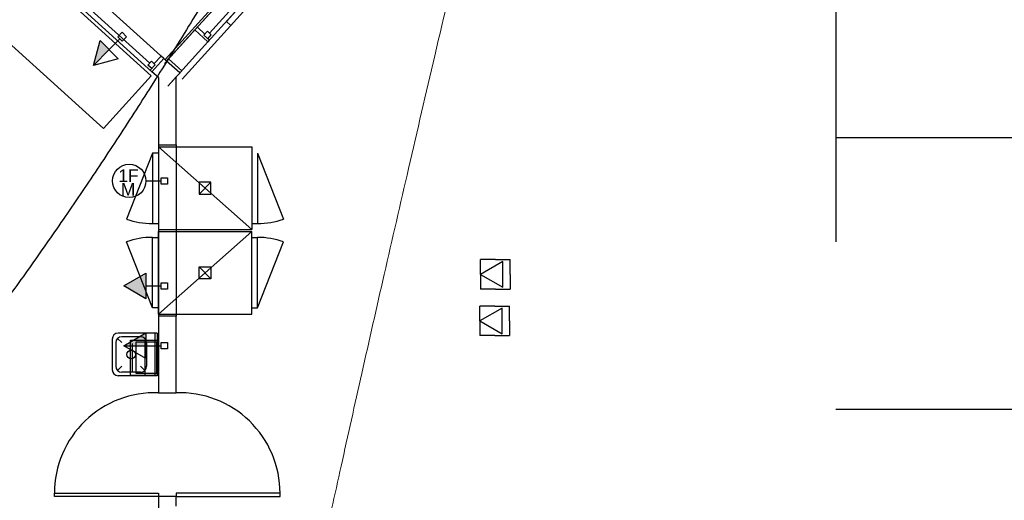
# Model space of a CAD drawing. Header units: millimetres. Extents: x 15 to 133, y 12 to 160.
# Tile 30 of 92: x 36.32 to 44.65, y 53.4 to 57.47. Entities that reach past the tile are written whole.
import ezdxf

# ---------------------------------------------------------------- set-up
doc = ezdxf.new("R2010")
doc.units = ezdxf.units.MM
doc.header["$MEASUREMENT"] = 0
doc.linetypes.add('Dashed', pattern=[0.75, 0.5, -0.25])
for name, color, linetype, lineweight in [('Eletroduto - Marco Polo', 6, 'Continuous', 9), ('Layout - Marco Polo', 252, 'Continuous', 25), ('Tub. Antena - Marco Polo', 170, 'Continuous', 25)]:
    doc.layers.add(name, color=color, linetype=linetype, lineweight=lineweight)
doc.layers.add('Parede - Marco Polo', color=7, linetype='Continuous')
doc.styles.add('Arial', font='arial.ttf')

msp = doc.modelspace()

# ---------------------------------------------------------------- hatches: boundary and pattern name
at = {"layer": 'Layout - Marco Polo', "linetype": 'Continuous'}
for points in [[(37.0794, 57.2171), (36.9468, 57.0845), (37.0029, 57.2936)], [(37.3906, 55.3263), (37.2031, 55.218), (37.3906, 55.1098)], [(37.3906, 54.7123), (37.2031, 54.7123), (37.3906, 54.8206)]]:
    msp.add_hatch(color=256, dxfattribs=at).paths.add_polyline_path(points)

# ---------------------------------------------------------------- linework, layer by layer
at = {"layer": 'Eletroduto - Marco Polo', "linetype": 'Continuous'}
msp.add_spline([(40.6051, 60.4037), (40.3302, 59.2604), (40.0734, 58.1819), (39.8341, 57.1663), (39.6119, 56.2116), (39.4061, 55.316), (39.2161, 54.4773), (39.0414, 53.6937), (38.8813, 52.9632), (38.7353, 52.2838), (38.6027, 51.6536), (38.4831, 51.0706), (38.3758, 50.5328), (38.2801, 50.0383), (38.1957, 49.5851), (38.1217, 49.1713), (38.0578, 48.7948), (38.0032, 48.4538), (37.9574, 48.1463), (37.9198, 47.8703), (37.8899, 47.6238), (37.8669, 47.4048), (37.8505, 47.2115), (37.8398, 47.0419), (37.8345, 46.8939), (37.8338, 46.7657), (37.8372, 46.6553), (37.8442, 46.5606), (37.8541, 46.4798), (37.8663, 46.4109), (37.8802, 46.3519)], degree=3, dxfattribs=at)
at = {"layer": 'Layout - Marco Polo'}
for p, q in [((37.9146, 57.2832), (39.9951, 59.5812)), ((39.9226, 59.5622), (37.9266, 57.3572)), ((43.2256, 58.9702), (43.2256, 55.5922)), ((37.5421, 57.1417), (36.4301, 58.1482)), ((36.3296, 58.0372), (37.4411, 57.0302)), ((37.4221, 57.1032), (36.4036, 58.0252)), ((37.8896, 57.3492), (37.8251, 57.4077)), ((37.1512, 57.3264), (37.1887, 57.3639)), ((37.1887, 57.2889), (37.1512, 57.3264)), ((37.1887, 57.3639), (37.2262, 57.3264)), ((37.2262, 57.3264), (37.1887, 57.2889)), ((37.9101, 57.3722), (37.8806, 57.3392)), ((37.9276, 57.2972), (37.8806, 57.3392)), ((37.9431, 57.3427), (37.9101, 57.3722)), ((37.9131, 57.3097), (37.9431, 57.3427)), ((36.9468, 57.0845), (37.0029, 57.2936)), ((37.0029, 57.2936), (37.1559, 57.1406)), ((37.0794, 57.2171), (37.1699, 57.3076)), ((37.9156, 57.2837), (37.9276, 57.2972)), ((36.9468, 57.0845), (37.0794, 57.2171)), ((37.4601, 57.0987), (37.5181, 57.1632)), ((37.5421, 57.1417), (37.5181, 57.1632)), ((37.1559, 57.1406), (36.9468, 57.0845)), ((37.4076, 57.0867), (37.4371, 57.1192)), ((37.4401, 57.0572), (37.4076, 57.0867)), ((37.4271, 57.0432), (37.4696, 57.0897)), ((37.4696, 57.0897), (37.4371, 57.1192)), ((37.5421, 57.1417), (37.5651, 57.1207)), ((37.5651, 57.1207), (37.5821, 57.1392)), ((37.4411, 57.0302), (37.4271, 57.0432)), ((38.2851, 55.6957), (37.4951, 56.3957)), ((37.4951, 56.3957), (37.4951, 55.6957)), ((37.4951, 56.3957), (38.2851, 56.3957)), ((38.2851, 56.3957), (38.2851, 55.6957)), ((43.2256, 56.4737), (50.7916, 56.4737)), ((37.4951, 56.3407), (37.4451, 56.3407)), ((37.4451, 56.3407), (37.4451, 55.7457)), ((38.3351, 56.3407), (38.3351, 55.7457)), ((37.3901, 56.1068), (37.5186, 56.1068)), ((37.5186, 56.0803), (37.5186, 56.1334)), ((37.5186, 56.1334), (37.5716, 56.1334)), ((37.5716, 56.0803), (37.5186, 56.0803)), ((37.5716, 56.1334), (37.5716, 56.0803)), ((37.8401, 55.9957), (37.9401, 56.0957)), ((37.4451, 55.7457), (37.4951, 55.7457)), ((38.2851, 55.7457), (38.3351, 55.7457)), ((37.4951, 55.6957), (38.2851, 55.6957)), ((37.4951, 55.6792), (38.2851, 55.6792)), ((38.2851, 55.6792), (37.4951, 54.9792)), ((38.2851, 54.9787), (38.2851, 55.6792)), ((37.4451, 55.0342), (37.4451, 55.6292)), ((37.4451, 55.6292), (37.4951, 55.6292)), ((38.2851, 55.6292), (38.3351, 55.6292)), ((38.3351, 55.0337), (38.3351, 55.6292)), ((40.222, 55.3161), (40.222, 55.4411)), ((40.347, 55.4411), (40.222, 55.4411)), ((40.4095, 55.4244), (40.222, 55.3161)), ((40.347, 55.4411), (40.472, 55.4411)), ((40.4095, 55.2078), (40.4095, 55.4244)), ((40.472, 55.3161), (40.472, 55.4411)), ((37.2031, 55.218), (37.3906, 55.3263)), ((37.3906, 55.3263), (37.3906, 55.1098)), ((37.9401, 55.2787), (37.8401, 55.3792)), ((40.222, 55.3161), (40.4095, 55.2078)), ((40.222, 55.3161), (40.222, 55.1911)), ((40.472, 55.3161), (40.472, 55.1911)), ((37.5186, 55.1915), (37.5186, 55.2446)), ((37.5186, 55.2446), (37.5716, 55.2446)), ((37.5716, 55.2446), (37.5716, 55.1915)), ((37.3906, 55.1098), (37.2031, 55.218)), ((37.3906, 55.218), (37.5186, 55.218)), ((37.5716, 55.1915), (37.5186, 55.1915)), ((40.347, 55.1911), (40.222, 55.1911)), ((40.347, 55.1911), (40.472, 55.1911)), ((37.4951, 55.0342), (37.4451, 55.0342)), ((37.4951, 54.9792), (38.2851, 54.9787)), ((38.2851, 55.0337), (38.3351, 55.0337)), ((40.2158, 54.9226), (40.2158, 55.0476)), ((40.3408, 55.0476), (40.2158, 55.0476)), ((40.4033, 55.0309), (40.2158, 54.9226)), ((40.3408, 55.0476), (40.4658, 55.0476)), ((40.4033, 54.8143), (40.4033, 55.0309)), ((40.4658, 54.9226), (40.4658, 55.0476)), ((40.2158, 54.9226), (40.4033, 54.8143)), ((40.2158, 54.9226), (40.2158, 54.7976)), ((40.4658, 54.9226), (40.4658, 54.7976)), ((37.4851, 54.8187), (37.1551, 54.8187)), ((37.2031, 54.7123), (37.3906, 54.8206)), ((37.3906, 54.8206), (37.3906, 54.6041)), ((37.4651, 54.8187), (37.4651, 54.4587)), ((37.4851, 54.8187), (37.4851, 54.4587)), ((37.1051, 54.7687), (37.1051, 54.5087)), ((37.1351, 54.7387), (37.1351, 54.5387)), ((37.1851, 54.7387), (37.1501, 54.7742)), ((37.3451, 54.7887), (37.1851, 54.7887)), ((37.3951, 54.7387), (37.3951, 54.5387)), ((37.5186, 54.6858), (37.5186, 54.7389)), ((37.5186, 54.7389), (37.5716, 54.7389)), ((37.5716, 54.7389), (37.5716, 54.6858)), ((40.3408, 54.7976), (40.2158, 54.7976)), ((40.3408, 54.7976), (40.4658, 54.7976)), ((37.2031, 54.7123), (37.3906, 54.7123)), ((37.3906, 54.6041), (37.2031, 54.7123)), ((37.3906, 54.7123), (37.5186, 54.7123)), ((37.5716, 54.6858), (37.5186, 54.6858)), ((37.1851, 54.5387), (37.1501, 54.5032)), ((37.3451, 54.4887), (37.1851, 54.4887)), ((37.3451, 54.5387), (37.3806, 54.5032)), ((37.4851, 54.4587), (37.1551, 54.4587)), ((50.7916, 54.1737), (43.2256, 54.1737))]:
    msp.add_line(p, q, dxfattribs=at)
at = {"layer": 'Layout - Marco Polo', "color": 9}
msp.add_line((37.5421, 57.1417), (36.4301, 58.1482), dxfattribs=at)
at = {"layer": 'Layout - Marco Polo', "linetype": 'Continuous'}
for p, q in [((37.4451, 56.3407), (37.2266, 55.7837)), ((38.3351, 56.3407), (38.5536, 55.7837)), ((37.4451, 55.0342), (37.2266, 55.5907)), ((38.3351, 55.0337), (38.5536, 55.5907))]:
    msp.add_line(p, q, dxfattribs=at)
at = {"layer": 'Layout - Marco Polo', "linetype": 'Dashed'}
for p, q in [((37.2776, 54.4892), (37.2776, 54.7322)), ((37.4811, 54.7412), (37.3036, 54.7412)), ((37.3036, 54.7412), (37.3036, 54.4802)), ((37.3851, 54.4602), (37.3851, 54.7602)), ((37.4811, 54.4802), (37.4811, 54.7412)), ((37.3036, 54.4802), (37.4811, 54.4802))]:
    msp.add_line(p, q, dxfattribs=at)
at = {"layer": 'Layout - Marco Polo'}
msp.add_lwpolyline([(37.0321, 56.5507), (37.4351, 56.9952), (36.0266, 58.2707), (35.6241, 57.8257), (37.0321, 56.5507)], dxfattribs=at)
for points in [[(37.9401, 56.0957), (37.8401, 56.0957), (37.8401, 55.9957), (37.9401, 55.9957), (37.9401, 56.0957)], [(37.8401, 55.3792), (37.9401, 55.3792), (37.9401, 55.2787), (37.8401, 55.2787), (37.8401, 55.3792)], [(37.4951, 53.4357), (36.6156, 53.4357), (36.6156, 53.4647), (37.4951, 53.4647), (37.4951, 53.4357)], [(37.6451, 53.4357), (38.5246, 53.4357), (38.5246, 53.4647), (37.6451, 53.4647), (37.6451, 53.4357)]]:
    msp.add_lwpolyline(points, close=True, dxfattribs=at)
at = {"layer": 'Layout - Marco Polo', "linetype": 'Dashed'}
msp.add_lwpolyline([(37.4951, 54.4602), (37.2601, 54.4602), (37.2601, 54.7602), (37.4951, 54.7602), (37.4951, 54.4602)], dxfattribs=at)
at = {"layer": 'Layout - Marco Polo'}
for centre, radius in [((37.2491, 56.1068), 0.1412), ((37.2651, 54.6387), 0.0366)]:
    msp.add_circle(centre, radius, dxfattribs=at)
at = {"layer": 'Layout - Marco Polo', "linetype": 'Continuous'}
for centre, start, end in [((37.4451, 56.3907), 250.2, 270), ((38.3351, 56.3907), 270, 289.8), ((37.4451, 54.9842), 89.9919, 109.792), ((38.3351, 54.9842), 70.1919, 89.9919)]:
    msp.add_arc(centre, 0.645, start, end, dxfattribs=at)
at = {"layer": 'Layout - Marco Polo'}
for centre, radius, start, end in [((37.1551, 54.7687), 0.05, 90, 180), ((37.1851, 54.7387), 0.05, 90, 180), ((37.3451, 54.7387), 0.05, 0, 90), ((37.1551, 54.5087), 0.05, 180, 270), ((37.1851, 54.5387), 0.05, 180, 270), ((37.3451, 54.5387), 0.05, 270, 0), ((37.4666, 53.4647), 0.8507, 88.058, 180), ((37.6741, 53.4647), 0.8507, 0, 91.942)]:
    msp.add_arc(centre, radius, start, end, dxfattribs=at)
at = {"layer": 'Parede - Marco Polo'}
for p, q in [((40.9581, 60.8682), (37.5476, 57.1012)), ((37.6956, 56.9672), (41.1061, 60.7337)), ((39.8841, 59.6817), (37.8036, 57.3837)), ((37.8036, 57.3837), (37.8251, 57.4077)), ((37.5651, 57.1207), (37.8036, 57.3837)), ((37.8036, 57.3837), (37.9146, 57.2832)), ((37.9146, 57.2832), (37.6766, 57.0197)), ((37.4411, 57.0302), (37.5421, 57.1417)), ((37.6766, 57.0197), (37.5651, 57.1207)), ((37.5821, 57.1392), (37.6931, 57.0387)), ((37.4956, 56.9812), (37.4411, 57.0302)), ((37.4951, 56.9812), (37.4951, 56.4122)), ((37.6931, 57.0387), (37.5756, 56.9087)), ((37.5756, 56.9087), (37.6456, 56.9862)), ((37.6451, 56.4122), (37.6451, 56.9857)), ((37.4951, 56.4122), (37.6451, 56.4122)), ((37.4951, 56.4122), (37.4951, 54.9622)), ((37.6451, 56.4122), (37.6451, 54.9622)), ((37.4951, 54.9792), (37.4951, 55.6792)), ((37.4951, 54.9622), (37.4951, 54.3152)), ((37.6451, 54.9622), (37.4951, 54.9622)), ((37.6451, 54.3152), (37.6451, 54.9622)), ((37.4951, 54.3152), (37.6451, 54.3152)), ((37.4951, 53.4357), (37.4951, 53.2037)), ((37.6451, 53.4357), (37.4951, 53.4357)), ((37.6451, 53.3537), (37.6451, 53.4357))]:
    msp.add_line(p, q, dxfattribs=at)
at = {"layer": 'Parede - Marco Polo', "color": 9}
for p, q in [((38.0711, 57.4562), (39.9951, 59.5812)), ((38.2611, 57.9157), (37.5521, 57.1327)), ((38.1081, 57.4227), (38.0711, 57.4562))]:
    msp.add_line(p, q, dxfattribs=at)
at = {"layer": 'Tub. Antena - Marco Polo', "linetype": 'Continuous'}
msp.add_spline([(39.9755, 61.4263), (39.6513, 60.7933), (39.3311, 60.1842), (39.0148, 59.5982), (38.7025, 59.0348), (38.3939, 58.4935), (38.089, 57.9736), (37.7877, 57.4746), (37.4899, 56.9958), (37.1956, 56.5367), (36.9046, 56.0966), (36.6168, 55.675), (36.3322, 55.2713), (36.0506, 54.8849), (35.772, 54.5152), (35.4963, 54.1616), (35.2234, 53.8235), (34.9532, 53.5003), (34.6855, 53.1915), (34.4204, 52.8964), (34.1578, 52.6144), (33.8974, 52.345), (33.6393, 52.0875), (33.3833, 51.8414), (33.1295, 51.6061), (32.8775, 51.3809), (32.6275, 51.1654), (32.3792, 50.9588), (32.1327, 50.7607), (31.8877, 50.5703), (31.6443, 50.3872)], degree=3, dxfattribs=at)

# ---------------------------------------------------------------- texts
at = {"layer": 'Layout - Marco Polo', "char_height": 0.1059, "attachment_point": 9, "line_spacing_factor": 0.798, "style": 'Arial'}
for s, insert, width in [('1F', (37.3293, 56.0987), 0.25416), ('M', (37.3008, 55.9827), 0.12708)]:
    msp.add_mtext(s, dxfattribs=dict(at, insert=insert, width=width))

doc.saveas('drawing.dxf')
